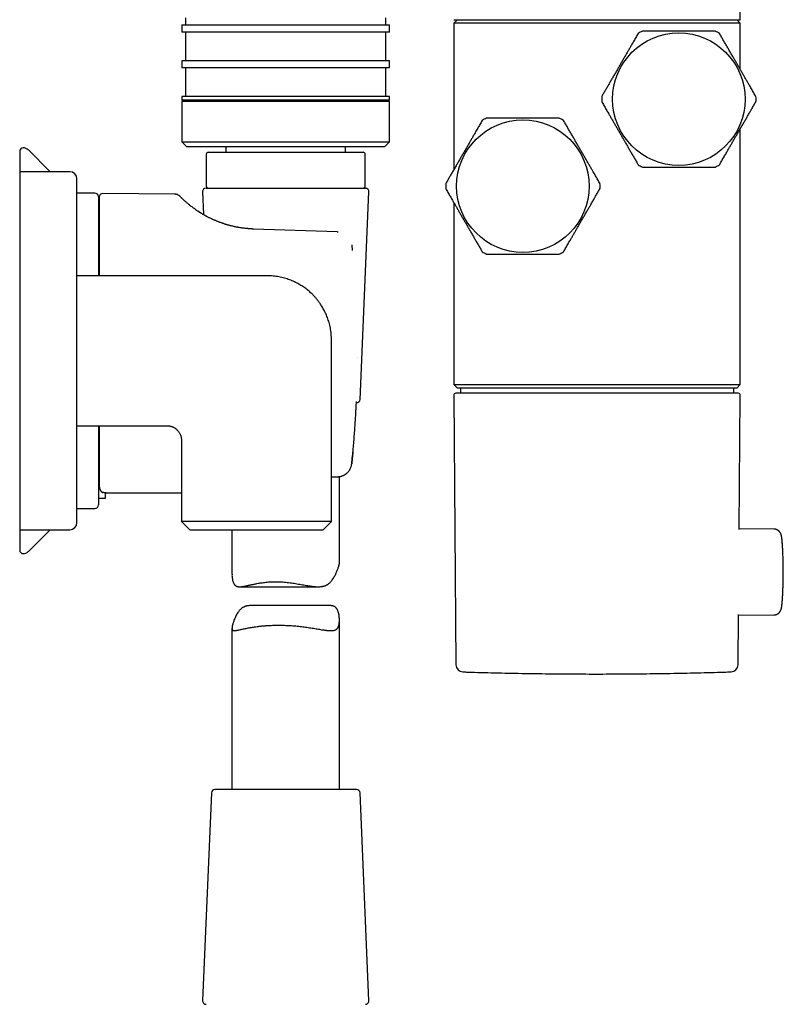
# Model space of a CAD drawing. Header units: millimetres. Extents: x 8 to 968, y 12 to 1099.
# Tile 70 of 73: x 850 to 957, y 742 to 880. Entities that reach past the tile are written whole.
import ezdxf

# ---------------------------------------------------------------- set-up
doc = ezdxf.new("R2010")
doc.units = ezdxf.units.MM

msp = doc.modelspace()

# ---------------------------------------------------------------- linework, layer by layer
at = {"color": 7, "linetype": 'Continuous', "lineweight": 30}
for p, q in [((950.62, 879.9), (950.62, 906.5)), ((873.15, 880.16), (873.15, 879.16)), ((901.15, 879.16), (901.15, 880.16)), ((872.65, 879.16), (872.65, 878.16)), ((872.65, 879.16), (901.65, 879.16)), ((901.65, 878.16), (901.65, 879.16)), ((911.12, 879.9), (910.62, 879.4)), ((910.62, 879.9), (950.62, 879.9)), ((910.62, 879.4), (910.62, 858.94)), ((950.62, 879.4), (910.62, 879.4)), ((950.62, 879.4), (950.12, 879.9)), ((950.62, 872.94), (950.62, 879.4)), ((901.65, 878.16), (872.65, 878.16)), ((873.15, 878.16), (873.15, 874.16)), ((901.15, 874.16), (901.15, 878.16)), ((872.65, 874.16), (872.65, 873.16)), ((901.65, 874.16), (872.65, 874.16)), ((901.65, 873.16), (901.65, 874.16)), ((901.65, 873.16), (872.65, 873.16)), ((873.15, 873.16), (873.15, 869.16)), ((901.15, 869.16), (901.15, 873.16)), ((872.65, 869.16), (872.65, 868.66)), ((901.65, 869.16), (872.65, 869.16)), ((901.65, 868.66), (901.65, 869.16)), ((901.65, 868.66), (872.65, 868.66)), ((872.65, 868.46), (872.65, 862.86)), ((901.65, 868.46), (872.65, 868.46)), ((873.15, 868.66), (873.15, 868.46)), ((901.15, 868.46), (901.15, 868.66)), ((901.65, 862.86), (901.65, 868.46)), ((950.62, 828.94), (950.62, 864.66)), ((872.65, 862.86), (873.35, 862.16)), ((872.65, 862.86), (901.65, 862.86)), ((900.95, 862.16), (901.65, 862.86)), ((854.29, 858.66), (851.22, 861.71)), ((900.95, 862.16), (873.35, 862.16)), ((876.05, 861.08), (876.05, 856.68)), ((876.35, 861.38), (897.95, 861.38)), ((878.8, 862.16), (878.8, 861.38)), ((895.5, 861.38), (895.5, 862.16)), ((898.25, 856.68), (898.25, 861.08)), ((857.01, 858.66), (850.01, 858.66)), ((850.01, 858.66), (850.01, 808.66)), ((860.51, 855.68), (858.01, 855.68)), ((871.69, 855.53), (861.62, 855.62)), ((875.53, 855.86), (875.67, 852.67)), ((876.03, 856.38), (885.05, 856.38)), ((885.05, 856.38), (898.28, 856.38)), ((897.53, 826.86), (898.78, 855.86)), ((861.01, 855.18), (861.01, 844.14)), ((861.11, 854.26), (861.01, 854.26)), ((910.62, 854.37), (910.62, 828.94)), ((894.32, 850.25), (882.66, 850.66)), ((894.32, 850.25), (894.46, 850.25)), ((894.49, 850.25), (894.46, 850.25)), ((894.5, 850.25), (894.49, 850.25)), ((896.42, 848.45), (896.42, 848.46)), ((896.5, 847.66), (896.42, 848.45)), ((884.55, 844.14), (858.02, 844.14)), ((893.55, 809.82), (893.55, 835.14)), ((910.62, 828.94), (911.12, 828.44)), ((910.62, 828.94), (930.62, 828.94)), ((930.62, 828.44), (911.12, 828.44)), ((911.54, 828.44), (911.54, 827.73)), ((930.62, 828.94), (950.62, 828.94)), ((950.12, 828.44), (930.62, 828.44)), ((949.7, 827.73), (949.7, 828.44)), ((950.12, 828.44), (950.62, 828.94)), ((910.61, 827.42), (910.93, 789.8)), ((950.47, 808.69), (950.63, 827.42)), ((858.02, 823.18), (870.59, 823.18)), ((861.01, 823.18), (861.01, 812.14)), ((872.59, 821.18), (872.59, 809.82)), ((893.55, 816.06), (894.26, 816.06)), ((894.26, 816.06), (894.35, 816.06)), ((894.65, 803.99), (894.65, 816.08)), ((861.01, 813.06), (862.01, 813.06)), ((862.01, 813.06), (862.01, 813.81)), ((858.01, 811.64), (860.51, 811.64)), ((850.01, 808.66), (857.01, 808.66)), ((851.22, 805.61), (854.29, 808.66)), ((872.59, 809.82), (873.75, 808.66)), ((883.07, 809.82), (872.59, 809.82)), ((873.75, 808.66), (892.39, 808.66)), ((879.65, 808.66), (879.65, 802.44)), ((893.55, 809.82), (883.07, 809.82)), ((892.39, 808.66), (893.55, 809.82)), ((955.33, 808.75), (950.47, 808.79)), ((880.72, 800.7), (891.69, 800.7)), ((893.38, 798.06), (882.31, 798.06)), ((950.31, 789.8), (950.37, 796.83)), ((950.37, 796.73), (955.33, 796.77)), ((879.65, 794.89), (879.65, 772.38)), ((894.65, 772.38), (894.65, 796.02)), ((911.9, 788.81), (911.93, 788.81)), ((876.78, 771.9), (875.53, 742.9)), ((885.8, 772.38), (877.28, 772.38)), ((897.03, 772.38), (885.8, 772.38)), ((898.78, 742.9), (897.53, 771.9))]:
    msp.add_line(p, q, dxfattribs=at)
at = {"color": 7, "linetype": 'Continuous', "lineweight": 30, "flags": 128}
for points in [[(896.42, 848.43), (896.42, 848.44), (896.42, 848.45)], [(897.19, 832.66), (897.19, 832.67), (897.19, 832.67)], [(897.03, 826.58), (897.04, 826.57), (897.03, 826.57)], [(896.37, 817.86), (896.37, 817.86), (896.37, 817.85)]]:
    msp.add_lwpolyline(points, dxfattribs=at)
at = {"color": 7, "linetype": 'Continuous', "lineweight": 30}
for centre in [(942.04, 868.8), (920.27, 856.65)]:
    msp.add_circle(centre, 9.25, dxfattribs=at)
for centre, radius, start, end in [((942.04, 868.8), 10.78, 118.1555, 121.8445), ((942.04, 868.8), 10.78, 58.1555, 61.8445), ((942.04, 868.8), 10.77, 178.1555, 181.8445), ((942.04, 868.8), 10.78, 358.1555, 1.8445), ((920.27, 856.65), 10.78, 118.1555, 121.8445), ((920.27, 856.65), 10.78, 58.1555, 61.8445), ((850.51, 861.5), 0.5, 90, 180), ((850.51, 861), 1, 45.1969, 90), ((876.35, 861.08), 0.3, 90, 180), ((897.95, 861.08), 0.3, 0, 90), ((942.04, 868.8), 10.78, 238.1555, 241.8445), ((942.04, 868.8), 10.78, 298.1555, 301.8445), ((857.01, 857.66), 1, 0, 90), ((920.27, 856.65), 10.78, 178.1555, 181.8445), ((920.27, 856.65), 10.77, 358.1555, 1.8445), ((860.51, 855.18), 0.5, 0, 90), ((861.61, 855.12), 0.5, 89.5, 180), ((876.03, 855.88), 0.5, 90, 182.4813), ((876.35, 856.68), 0.3, 180, 270), ((897.95, 856.68), 0.3, 270, 0), ((898.28, 855.88), 0.5, 357.5187, 90), ((920.27, 856.65), 10.78, 238.1555, 241.8445), ((920.27, 856.65), 10.78, 298.1555, 301.8445), ((897.03, 826.88), 0.5, 270, 357.5187), ((910.91, 827.43), 0.3, 90, 180.4855), ((950.33, 827.43), 0.3, 359.5145, 90), ((860.51, 812.14), 0.5, 270, 0), ((857.01, 809.66), 1, 270, 0), ((928.36, 804.77), 28.2, 2.9439, 3.958), ((850.51, 805.82), 0.5, 180, 270), ((850.51, 806.32), 1, 270, 314.8031), ((927.05, 800.83), 29.52, 356.0904, 357.1381), ((911.93, 789.8), 1, 180.5, 268.2124), ((949.31, 789.8), 1, 271.7876, 359.5), ((877.28, 771.88), 0.5, 90, 177.5187), ((897.03, 771.88), 0.5, 2.4813, 90), ((876.03, 742.88), 0.5, 177.5187, 270), ((898.28, 742.88), 0.5, 270, 2.4813)]:
    msp.add_arc(centre, radius, start, end, dxfattribs=at)
msp.add_ellipse((741.09, 833.66), major_axis=(1318.49, 0), ratio=0.015117, start_param=4.804297, end_param=4.812019, dxfattribs=at)
for points, knots in [([(936.36, 877.95), (936.25, 877.78), (936.05, 877.42), (935.73, 876.87), (935.44, 876.37), (935.18, 875.92), (934.94, 875.5), (934.7, 875.09), (934.46, 874.67), (934.21, 874.24), (933.96, 873.81), (933.71, 873.38), (933.45, 872.93), (933.19, 872.46), (932.91, 871.99), (932.64, 871.51), (932.36, 871.04), (932.09, 870.56), (931.82, 870.09), (931.54, 869.62), (931.36, 869.3), (931.27, 869.15)], [0, 0, 0, 0, 0.062315, 0.12464, 0.18695, 0.233917, 0.280882, 0.327454, 0.374026, 0.422577, 0.471149, 0.519721, 0.568271, 0.621861, 0.675477, 0.729097, 0.782692, 0.837007, 0.89134, 0.945678, 1, 1, 1, 1]), ([(947.13, 878.3), (946.98, 878.3), (946.69, 878.3), (946.25, 878.3), (945.81, 878.3), (945.36, 878.3), (944.91, 878.3), (944.46, 878.3), (944.01, 878.3), (943.59, 878.3), (943.21, 878.3), (942.83, 878.3), (942.41, 878.3), (941.94, 878.3), (941.48, 878.3), (941.01, 878.3), (940.54, 878.3), (940.08, 878.3), (939.61, 878.3), (939.14, 878.3), (938.59, 878.3), (938.03, 878.3), (937.46, 878.3), (937.13, 878.3), (936.96, 878.3)], [0, 0, 0, 0, 0.043895, 0.087827, 0.13176, 0.175843, 0.219926, 0.26418, 0.308434, 0.352754, 0.386276, 0.419797, 0.464682, 0.509575, 0.55446, 0.599959, 0.645466, 0.690966, 0.737055, 0.783152, 0.829243, 0.898612, 0.949306, 1, 1, 1, 1]), ([(952.81, 869.15), (952.71, 869.33), (952.5, 869.69), (952.19, 870.23), (951.9, 870.73), (951.63, 871.19), (951.4, 871.6), (951.16, 872.01), (950.91, 872.43), (950.67, 872.86), (950.42, 873.29), (950.17, 873.73), (949.91, 874.18), (949.64, 874.64), (949.37, 875.11), (949.09, 875.59), (948.82, 876.06), (948.54, 876.54), (948.27, 877.01), (948, 877.49), (947.82, 877.8), (947.73, 877.95)], [0, 0, 0, 0, 0.0623152, 0.1246401, 0.1869502, 0.2339166, 0.2808825, 0.3274545, 0.3740261, 0.4225768, 0.4711494, 0.5197215, 0.5682714, 0.6218608, 0.6754769, 0.7290968, 0.7826915, 0.837007, 0.8913402, 0.9456781, 1, 1, 1, 1]), ([(931.27, 868.45), (931.38, 868.28), (931.58, 867.92), (931.9, 867.37), (932.18, 866.87), (932.45, 866.42), (932.69, 866), (932.93, 865.59), (933.17, 865.17), (933.42, 864.74), (933.67, 864.31), (933.92, 863.88), (934.17, 863.43), (934.44, 862.96), (934.72, 862.49), (934.99, 862.01), (935.27, 861.54), (935.54, 861.06), (935.81, 860.59), (936.09, 860.12), (936.27, 859.8), (936.36, 859.65)], [0, 0, 0, 0, 0.062315, 0.12464, 0.18695, 0.233917, 0.280882, 0.327454, 0.374026, 0.422577, 0.471149, 0.519721, 0.568271, 0.621861, 0.675477, 0.729097, 0.782692, 0.837007, 0.89134, 0.945678, 1, 1, 1, 1]), ([(947.73, 859.65), (947.83, 859.83), (948.04, 860.19), (948.35, 860.73), (948.64, 861.23), (948.9, 861.69), (949.14, 862.1), (949.38, 862.51), (949.62, 862.93), (949.87, 863.36), (950.12, 863.79), (950.37, 864.23), (950.63, 864.68), (950.9, 865.14), (951.17, 865.61), (951.45, 866.09), (951.72, 866.56), (951.99, 867.04), (952.27, 867.51), (952.54, 867.99), (952.72, 868.3), (952.81, 868.45)], [0, 0, 0, 0, 0.062315, 0.12464, 0.18695, 0.233917, 0.280882, 0.327454, 0.374026, 0.422577, 0.471149, 0.519721, 0.568271, 0.621861, 0.675477, 0.729097, 0.782692, 0.837007, 0.89134, 0.945678, 1, 1, 1, 1]), ([(914.58, 865.81), (914.48, 865.63), (914.27, 865.27), (913.96, 864.73), (913.67, 864.23), (913.41, 863.77), (913.17, 863.35), (912.93, 862.94), (912.69, 862.52), (912.44, 862.09), (912.19, 861.66), (911.94, 861.23), (911.68, 860.78), (911.42, 860.32), (911.14, 859.84), (910.87, 859.37), (910.59, 858.89), (910.32, 858.42), (910.04, 857.94), (909.77, 857.47), (909.59, 857.16), (909.5, 857)], [0, 0, 0, 0, 0.062315, 0.12464, 0.18695, 0.233917, 0.280882, 0.327454, 0.374026, 0.422577, 0.471149, 0.519721, 0.568271, 0.621861, 0.675477, 0.729097, 0.782692, 0.837007, 0.89134, 0.945678, 1, 1, 1, 1]), ([(925.35, 866.15), (925.21, 866.15), (924.92, 866.15), (924.48, 866.15), (924.03, 866.15), (923.59, 866.15), (923.14, 866.15), (922.69, 866.15), (922.24, 866.15), (921.82, 866.15), (921.44, 866.15), (921.06, 866.15), (920.63, 866.15), (920.17, 866.15), (919.71, 866.15), (919.24, 866.15), (918.77, 866.15), (918.3, 866.15), (917.84, 866.15), (917.37, 866.15), (916.82, 866.15), (916.26, 866.15), (915.69, 866.15), (915.35, 866.15), (915.19, 866.15)], [0, 0, 0, 0, 0.043895, 0.087827, 0.13176, 0.175843, 0.219926, 0.26418, 0.308434, 0.352754, 0.386276, 0.419797, 0.464682, 0.509575, 0.55446, 0.599959, 0.645466, 0.690966, 0.737055, 0.783152, 0.829243, 0.898612, 0.949306, 1, 1, 1, 1]), ([(931.04, 857), (930.94, 857.18), (930.73, 857.54), (930.42, 858.08), (930.13, 858.58), (929.86, 859.04), (929.62, 859.45), (929.38, 859.87), (929.14, 860.29), (928.9, 860.71), (928.65, 861.15), (928.4, 861.58), (928.14, 862.03), (927.87, 862.49), (927.59, 862.97), (927.32, 863.44), (927.05, 863.92), (926.77, 864.39), (926.5, 864.87), (926.23, 865.34), (926.05, 865.65), (925.95, 865.81)], [0, 0, 0, 0, 0.0623152, 0.1246401, 0.1869502, 0.2339166, 0.2808825, 0.3274545, 0.3740261, 0.4225768, 0.4711494, 0.5197215, 0.5682714, 0.6218608, 0.6754769, 0.7290968, 0.7826915, 0.837007, 0.8913402, 0.9456781, 1, 1, 1, 1]), ([(850.01, 861.5), (850.01, 861.5), (850.01, 861.5), (850.01, 861.46), (850.01, 861.42), (850.01, 861.38), (850.01, 861.35), (850.01, 861.32), (850.01, 861.28), (850.01, 861.24), (850.01, 861.17), (850.01, 861.08), (850.01, 860.95), (850.01, 860.82), (850.01, 860.7), (850.01, 860.61), (850.01, 860.55), (850.01, 860.52), (850.01, 860.49), (850.01, 860.46), (850.01, 860.42), (850.01, 860.33), (850.01, 860.18), (850.01, 859.94), (850.01, 859.69), (850.01, 859.45), (850.01, 859.23), (850.01, 859.04), (850.01, 858.85), (850.01, 858.73), (850.01, 858.67)], [0, 0, 0, 0, 0.061161, 0.12226, 0.183345, 0.207349, 0.231362, 0.255385, 0.279423, 0.304931, 0.332128, 0.386473, 0.440779, 0.49508, 0.530933, 0.566808, 0.576209, 0.585612, 0.595017, 0.604425, 0.613837, 0.623251, 0.681792, 0.740247, 0.798657, 0.857064, 0.893794, 0.93055, 0.967342, 1, 1, 1, 1]), ([(936.96, 859.3), (937.13, 859.3), (937.46, 859.3), (938.03, 859.3), (938.57, 859.3), (939.1, 859.3), (939.56, 859.3), (940.02, 859.3), (940.49, 859.3), (940.95, 859.3), (941.42, 859.3), (941.89, 859.3), (942.37, 859.3), (942.8, 859.3), (943.2, 859.3), (943.59, 859.3), (944.01, 859.3), (944.46, 859.3), (944.9, 859.3), (945.35, 859.3), (945.8, 859.3), (946.24, 859.3), (946.68, 859.3), (946.98, 859.3), (947.13, 859.3)], [0, 0, 0, 0, 0.050694, 0.101388, 0.168578, 0.213503, 0.258433, 0.303357, 0.34881, 0.394271, 0.439724, 0.485766, 0.531817, 0.577859, 0.612552, 0.647246, 0.691093, 0.735009, 0.778925, 0.823029, 0.867133, 0.911408, 0.955683, 1, 1, 1, 1]), ([(858.01, 833.66), (858.01, 833.89), (858.01, 834.35), (858.01, 835.04), (858.01, 835.72), (858.01, 836.32), (858.01, 836.84), (858.01, 837.27), (858.01, 837.69), (858.01, 838.13), (858.01, 838.68), (858.01, 839.32), (858.01, 840.06), (858.01, 840.65), (858.01, 841.08), (858.01, 841.36), (858.01, 841.65), (858.01, 841.93), (858.01, 842.21), (858.01, 842.59), (858.01, 843.06), (858.01, 843.61), (858.01, 844.16), (858.01, 844.7), (858.01, 845.23), (858.01, 845.76), (858.01, 846.28), (858.01, 846.82), (858.01, 847.38), (858.01, 847.96), (858.01, 848.52), (858.01, 849.07), (858.01, 849.6), (858.01, 850.12), (858.01, 850.61), (858.01, 851.06), (858.01, 851.49), (858.01, 851.89), (858.01, 852.29), (858.01, 852.67), (858.01, 853.04), (858.01, 853.4), (858.01, 853.76), (858.01, 854.11), (858.01, 854.46), (858.01, 854.79), (858.01, 855.06), (858.01, 855.26), (858.01, 855.41), (858.01, 855.56), (858.01, 855.7), (858.01, 855.84), (858.01, 856.02), (858.01, 856.24), (858.01, 856.47), (858.01, 856.69), (858.01, 856.86), (858.01, 856.99), (858.01, 857.1), (858.01, 857.19), (858.01, 857.28), (858.01, 857.37), (858.01, 857.47), (858.01, 857.55), (858.01, 857.61), (858.01, 857.65), (858.01, 857.66), (858.01, 857.66)], [0, 0, 0, 0, 0.018293, 0.036554, 0.054798, 0.07304, 0.084512, 0.095992, 0.107486, 0.119145, 0.131337, 0.151623, 0.171882, 0.192137, 0.200097, 0.208061, 0.216031, 0.224006, 0.231989, 0.23998, 0.256093, 0.272176, 0.28824, 0.304294, 0.320348, 0.336414, 0.352502, 0.368621, 0.387427, 0.406193, 0.424936, 0.443671, 0.462417, 0.481187, 0.5, 0.516458, 0.532884, 0.549289, 0.565683, 0.582079, 0.598486, 0.614917, 0.631381, 0.649425, 0.667433, 0.68542, 0.703399, 0.712819, 0.722243, 0.731673, 0.741112, 0.750561, 0.760022, 0.779416, 0.798773, 0.81811, 0.837444, 0.849605, 0.861776, 0.873962, 0.886015, 0.897513, 0.918014, 0.938492, 0.958968, 0.979463, 1, 1, 1, 1]), ([(871.69, 855.53), (871.69, 855.53), (871.69, 855.53), (871.7, 855.52), (871.7, 855.52)], [0, 0, 0, 0, 0.905576, 1, 1, 1, 1]), ([(871.7, 855.52), (871.7, 855.53), (871.69, 855.53), (871.69, 855.53), (871.69, 855.53)], [0, 0, 0, 0, 0.08655, 1, 1, 1, 1]), ([(872.4, 855.23), (872.37, 855.25), (872.33, 855.3), (872.25, 855.36), (872.16, 855.41), (872.07, 855.45), (871.98, 855.49), (871.88, 855.51), (871.79, 855.53), (871.72, 855.53), (871.69, 855.53)], [0, 0, 0, 0, 0.122846, 0.247521, 0.373448, 0.500008, 0.626568, 0.752491, 0.877162, 1, 1, 1, 1]), ([(871.93, 855.5), (871.89, 855.51), (871.81, 855.53), (871.73, 855.53), (871.7, 855.52)], [0, 0, 0, 0, 0.5098859, 1, 1, 1, 1]), ([(909.5, 856.31), (909.6, 856.13), (909.81, 855.77), (910.12, 855.23), (910.41, 854.73), (910.68, 854.27), (910.92, 853.85), (911.16, 853.44), (911.4, 853.02), (911.64, 852.59), (911.89, 852.16), (912.14, 851.73), (912.4, 851.28), (912.67, 850.82), (912.95, 850.34), (913.22, 849.87), (913.49, 849.39), (913.77, 848.92), (914.04, 848.44), (914.31, 847.97), (914.49, 847.66), (914.58, 847.5)], [0, 0, 0, 0, 0.062315, 0.12464, 0.18695, 0.233917, 0.280882, 0.327454, 0.374026, 0.422577, 0.471149, 0.519721, 0.568271, 0.621861, 0.675477, 0.729097, 0.782692, 0.837007, 0.89134, 0.945678, 1, 1, 1, 1]), ([(925.95, 847.5), (926.06, 847.68), (926.27, 848.04), (926.58, 848.58), (926.87, 849.08), (927.13, 849.54), (927.37, 849.95), (927.61, 850.37), (927.85, 850.79), (928.1, 851.21), (928.35, 851.65), (928.6, 852.08), (928.86, 852.53), (929.12, 852.99), (929.4, 853.47), (929.67, 853.94), (929.95, 854.42), (930.22, 854.89), (930.5, 855.37), (930.77, 855.84), (930.95, 856.15), (931.04, 856.31)], [0, 0, 0, 0, 0.062315, 0.12464, 0.18695, 0.233917, 0.280882, 0.327454, 0.374026, 0.422577, 0.471149, 0.519721, 0.568271, 0.621861, 0.675477, 0.729097, 0.782692, 0.837007, 0.89134, 0.945678, 1, 1, 1, 1]), ([(861.11, 855.12), (861.11, 855.12), (861.11, 855.12), (861.11, 855.1), (861.11, 855.06), (861.11, 855.02), (861.11, 854.96), (861.11, 854.88), (861.11, 854.79), (861.11, 854.69), (861.11, 854.59), (861.11, 854.47), (861.11, 854.33), (861.11, 854.19), (861.11, 854.02), (861.11, 853.81), (861.11, 853.57), (861.11, 853.31), (861.11, 853.03), (861.11, 852.73), (861.11, 852.41), (861.11, 852.08), (861.11, 851.74), (861.11, 851.39), (861.11, 851.02), (861.11, 850.62), (861.11, 850.2), (861.11, 849.76), (861.11, 849.3), (861.11, 848.82), (861.11, 848.33), (861.11, 847.87), (861.11, 847.43), (861.11, 847.02), (861.11, 846.6), (861.11, 846.17), (861.11, 845.74), (861.11, 845.29), (861.11, 844.82), (861.11, 844.44), (861.11, 844.2), (861.11, 844.14)], [0, 0, 0, 0, 0.023684, 0.047339, 0.07098, 0.094621, 0.118277, 0.141964, 0.166405, 0.189002, 0.211582, 0.234155, 0.256736, 0.279337, 0.301971, 0.331586, 0.361155, 0.390707, 0.420271, 0.449878, 0.47979, 0.508088, 0.53636, 0.56463, 0.592924, 0.621269, 0.651315, 0.681314, 0.711295, 0.741289, 0.771326, 0.801115, 0.824361, 0.847587, 0.870807, 0.894034, 0.917283, 0.940568, 0.965246, 0.98989, 1, 1, 1, 1]), ([(882.66, 850.66), (882.53, 850.67), (882.25, 850.68), (881.85, 850.71), (881.44, 850.75), (881.04, 850.8), (880.65, 850.87), (880.23, 850.94), (879.79, 851.04), (879.34, 851.15), (878.9, 851.27), (878.47, 851.41), (878.05, 851.55), (877.65, 851.71), (877.26, 851.87), (876.89, 852.03), (876.53, 852.2), (876.19, 852.38), (875.87, 852.56), (875.56, 852.74), (875.26, 852.91), (874.98, 853.09), (874.72, 853.26), (874.49, 853.43), (874.27, 853.59), (874.07, 853.74), (873.88, 853.89), (873.7, 854.03), (873.54, 854.16), (873.4, 854.29), (873.26, 854.4), (873.14, 854.51), (873.03, 854.61), (872.92, 854.71), (872.81, 854.82), (872.71, 854.91), (872.63, 855), (872.55, 855.07), (872.5, 855.13), (872.45, 855.17), (872.42, 855.21), (872.4, 855.23), (872.4, 855.23), (872.4, 855.23)], [0, 0, 0, 0, 0.0210812, 0.0420817, 0.0630277, 0.0839458, 0.1048625, 0.1258045, 0.1510055, 0.1760788, 0.2010716, 0.2260318, 0.2510075, 0.2758608, 0.3006724, 0.3254897, 0.35036, 0.3753305, 0.40021, 0.4251256, 0.4501221, 0.4752437, 0.5005343, 0.5238042, 0.5471083, 0.5704769, 0.59394, 0.6175273, 0.6407329, 0.6624207, 0.6841992, 0.7060895, 0.7281125, 0.7502885, 0.7779463, 0.8057108, 0.8336192, 0.8617079, 0.889772, 0.9172082, 0.9447039, 0.9722908, 1, 1, 1, 1]), ([(882.66, 850.66), (882.53, 850.66), (882.27, 850.67), (881.89, 850.7), (881.52, 850.74), (881.17, 850.78), (880.82, 850.83), (880.47, 850.89), (880.12, 850.96), (879.76, 851.04), (879.41, 851.13), (879.08, 851.22), (878.76, 851.31), (878.46, 851.41), (878.18, 851.51), (877.91, 851.61), (877.64, 851.71), (877.36, 851.83), (877.08, 851.95), (876.82, 852.07), (876.59, 852.18), (876.39, 852.28), (876.2, 852.38), (876.02, 852.47), (875.87, 852.56), (875.73, 852.63), (875.6, 852.71), (875.48, 852.78), (875.36, 852.85), (875.24, 852.93), (875.14, 852.99), (875.06, 853.04), (875.01, 853.07), (874.99, 853.09)], [0, 0, 0, 0, 0.042202, 0.083366, 0.123443, 0.16241, 0.200349, 0.237329, 0.279752, 0.320994, 0.361115, 0.400163, 0.43877, 0.475865, 0.511473, 0.545658, 0.578476, 0.619458, 0.658237, 0.694856, 0.727821, 0.758857, 0.787968, 0.815154, 0.840393, 0.863557, 0.8847, 0.904564, 0.928022, 0.949814, 0.969956, 0.988462, 1, 1, 1, 1]), ([(915.19, 847.15), (915.35, 847.15), (915.69, 847.15), (916.25, 847.15), (916.8, 847.15), (917.33, 847.15), (917.79, 847.15), (918.25, 847.15), (918.71, 847.15), (919.18, 847.15), (919.65, 847.15), (920.12, 847.15), (920.6, 847.15), (921.03, 847.15), (921.43, 847.15), (921.82, 847.15), (922.24, 847.15), (922.68, 847.15), (923.13, 847.15), (923.58, 847.15), (924.02, 847.15), (924.47, 847.15), (924.91, 847.15), (925.21, 847.15), (925.35, 847.15)], [0, 0, 0, 0, 0.050694, 0.101388, 0.168578, 0.213503, 0.258433, 0.303357, 0.34881, 0.394271, 0.439724, 0.485766, 0.531817, 0.577859, 0.612552, 0.647246, 0.691093, 0.735009, 0.778925, 0.823029, 0.867133, 0.911408, 0.955683, 1, 1, 1, 1]), ([(893.55, 835.14), (893.55, 835.28), (893.54, 835.57), (893.51, 836), (893.46, 836.42), (893.39, 836.83), (893.31, 837.22), (893.21, 837.59), (893.1, 837.95), (892.98, 838.29), (892.85, 838.61), (892.71, 838.93), (892.57, 839.23), (892.41, 839.52), (892.25, 839.79), (892.1, 840.04), (891.95, 840.26), (891.81, 840.45), (891.68, 840.63), (891.54, 840.81), (891.4, 840.98), (891.25, 841.15), (891.09, 841.32), (890.92, 841.5), (890.73, 841.68), (890.52, 841.87), (890.3, 842.06), (890.07, 842.25), (889.82, 842.43), (889.56, 842.62), (889.28, 842.8), (888.98, 842.97), (888.68, 843.14), (888.37, 843.29), (888.04, 843.44), (887.69, 843.57), (887.34, 843.7), (886.97, 843.81), (886.59, 843.91), (886.19, 843.99), (885.79, 844.05), (885.38, 844.1), (884.97, 844.13), (884.69, 844.14), (884.55, 844.14)], [0, 0, 0, 0, 0.031007, 0.061454, 0.09126, 0.120347, 0.148643, 0.176079, 0.202594, 0.228131, 0.252638, 0.27607, 0.300986, 0.324455, 0.346435, 0.366892, 0.385797, 0.402833, 0.418335, 0.433343, 0.449897, 0.465196, 0.481644, 0.499237, 0.51797, 0.537833, 0.558814, 0.579606, 0.601362, 0.624062, 0.647683, 0.672196, 0.696203, 0.720952, 0.746407, 0.772532, 0.799285, 0.826621, 0.854492, 0.882847, 0.911633, 0.940792, 0.970268, 1, 1, 1, 1]), ([(858.01, 809.66), (858.01, 809.66), (858.01, 809.67), (858.01, 809.7), (858.01, 809.74), (858.01, 809.81), (858.01, 809.87), (858.01, 809.93), (858.01, 810), (858.01, 810.08), (858.01, 810.19), (858.01, 810.33), (858.01, 810.52), (858.01, 810.7), (858.01, 810.83), (858.01, 810.93), (858.01, 811.03), (858.01, 811.13), (858.01, 811.23), (858.01, 811.38), (858.01, 811.57), (858.01, 811.82), (858.01, 812.08), (858.01, 812.35), (858.01, 812.63), (858.01, 812.93), (858.01, 813.24), (858.01, 813.59), (858.01, 813.97), (858.01, 814.38), (858.01, 814.81), (858.01, 815.25), (858.01, 815.71), (858.01, 816.19), (858.01, 816.67), (858.01, 817.13), (858.01, 817.59), (858.01, 818.05), (858.01, 818.53), (858.01, 819.01), (858.01, 819.51), (858.01, 820.01), (858.01, 820.54), (858.01, 821.1), (858.01, 821.68), (858.01, 822.28), (858.01, 822.78), (858.01, 823.2), (858.01, 823.52), (858.01, 823.84), (858.01, 824.17), (858.01, 824.49), (858.01, 824.94), (858.01, 825.51), (858.01, 826.2), (858.01, 826.89), (858.01, 827.51), (858.01, 828.04), (858.01, 828.49), (858.01, 828.94), (858.01, 829.38), (858.01, 829.92), (858.01, 830.58), (858.01, 831.34), (858.01, 832.11), (858.01, 832.89), (858.01, 833.4), (858.01, 833.66)], [0, 0, 0, 0, 0.0182914, 0.0365512, 0.0547944, 0.0730362, 0.0845087, 0.0959904, 0.1074849, 0.1191452, 0.1313375, 0.1516226, 0.1718821, 0.1921366, 0.2000972, 0.2080614, 0.2160306, 0.2240059, 0.2319887, 0.2399801, 0.2560932, 0.2721763, 0.2882396, 0.3042936, 0.3203484, 0.3364144, 0.3525018, 0.368621, 0.3874269, 0.406193, 0.4249358, 0.4436715, 0.4624166, 0.4811874, 0.5000002, 0.516458, 0.5328838, 0.5492886, 0.5656833, 0.5820788, 0.5984863, 0.6149166, 0.6313806, 0.6494249, 0.6674331, 0.6854197, 0.7033991, 0.7128191, 0.7222432, 0.7316735, 0.741112, 0.7505608, 0.7600219, 0.7794164, 0.798773, 0.8181095, 0.8374441, 0.8496045, 0.8617757, 0.8739622, 0.8860149, 0.8975148, 0.9180169, 0.9384951, 0.9589708, 0.9794654, 1, 1, 1, 1]), ([(896.37, 817.86), (896.41, 818.22), (896.48, 818.92), (896.58, 819.96), (896.67, 820.98), (896.75, 821.98), (896.82, 822.95), (896.88, 823.89), (896.94, 824.81), (896.99, 825.7), (897.02, 826.29), (897.03, 826.58)], [0, 0, 0, 0, 0.122589, 0.242507, 0.359752, 0.474327, 0.58623, 0.693535, 0.798265, 0.90042, 1, 1, 1, 1]), ([(950.33, 827.73), (950.33, 827.73), (950.34, 827.73), (950.33, 827.73), (950.3, 827.73), (950.27, 827.73), (950.23, 827.73), (950.18, 827.73), (950.12, 827.73), (950.05, 827.73), (949.97, 827.73), (949.89, 827.73), (949.79, 827.73), (949.69, 827.73), (949.58, 827.73), (949.46, 827.73), (949.31, 827.73), (949.14, 827.73), (948.94, 827.73), (948.72, 827.73), (948.49, 827.73), (948.24, 827.73), (947.98, 827.73), (947.68, 827.73), (947.35, 827.73), (946.99, 827.73), (946.6, 827.73), (946.19, 827.73), (945.77, 827.73), (945.34, 827.73), (944.93, 827.73), (944.52, 827.73), (944.1, 827.73), (943.67, 827.73), (943.23, 827.73), (942.78, 827.73), (942.32, 827.73), (941.86, 827.73), (941.4, 827.73), (940.93, 827.73), (940.51, 827.73), (940.15, 827.73), (939.84, 827.73), (939.53, 827.73), (939.21, 827.73), (938.82, 827.73), (938.35, 827.73), (937.79, 827.73), (937.23, 827.73), (936.7, 827.73), (936.21, 827.73), (935.76, 827.73), (935.31, 827.73), (934.8, 827.73), (934.24, 827.73), (933.62, 827.73), (932.99, 827.73), (932.36, 827.73), (931.75, 827.73), (931.16, 827.73), (930.59, 827.73), (930.03, 827.73), (929.5, 827.73), (929.02, 827.73), (928.58, 827.73), (928.13, 827.73), (927.69, 827.73), (927.25, 827.73), (926.84, 827.73), (926.43, 827.73), (926.02, 827.73), (925.61, 827.73), (925.21, 827.73), (924.8, 827.73), (924.35, 827.73), (923.86, 827.73), (923.33, 827.73), (922.81, 827.73), (922.29, 827.73), (921.78, 827.73), (921.27, 827.73), (920.74, 827.73), (920.19, 827.73), (919.62, 827.73), (919.07, 827.73), (918.52, 827.73), (917.99, 827.73), (917.51, 827.73), (917.05, 827.73), (916.64, 827.73), (916.23, 827.73), (915.84, 827.73), (915.47, 827.73), (915.1, 827.73), (914.75, 827.73), (914.42, 827.73), (914.11, 827.73), (913.81, 827.73), (913.56, 827.73), (913.36, 827.73), (913.19, 827.73), (913.03, 827.73), (912.87, 827.73), (912.69, 827.73), (912.48, 827.73), (912.25, 827.73), (912.04, 827.73), (911.86, 827.73), (911.71, 827.73), (911.59, 827.73), (911.47, 827.73), (911.35, 827.73), (911.24, 827.73), (911.13, 827.73), (911.05, 827.73), (910.98, 827.73), (910.94, 827.73), (910.91, 827.73), (910.91, 827.73), (910.91, 827.73)], [0, 0, 0, 0, 0.0004209, 0.0095428, 0.0186636, 0.0258343, 0.0330127, 0.0402024, 0.0478126, 0.0546064, 0.0613929, 0.0681754, 0.0749569, 0.0817405, 0.0885293, 0.0953263, 0.1021348, 0.1113405, 0.1205278, 0.1297041, 0.1388774, 0.1480551, 0.1572451, 0.166455, 0.1774224, 0.1883648, 0.1992952, 0.2102265, 0.2211718, 0.2321441, 0.2415467, 0.2509295, 0.2603008, 0.2696687, 0.2790414, 0.2884271, 0.297834, 0.3068558, 0.3158597, 0.3248529, 0.3338426, 0.3394949, 0.3451505, 0.3508111, 0.3564786, 0.3621548, 0.3718517, 0.3815298, 0.391198, 0.4008653, 0.4084665, 0.416077, 0.4237012, 0.4309002, 0.4411503, 0.451389, 0.4616271, 0.4718753, 0.4821441, 0.4912894, 0.5004191, 0.5095407, 0.5186616, 0.5258327, 0.5330118, 0.5402024, 0.5478126, 0.5546064, 0.5613929, 0.5681754, 0.5749569, 0.5817405, 0.5885293, 0.5953264, 0.6021348, 0.6113406, 0.6205278, 0.6297042, 0.6388774, 0.6480552, 0.6572451, 0.666455, 0.6774224, 0.6883648, 0.6992952, 0.7102265, 0.7211718, 0.7321441, 0.7415467, 0.7509295, 0.7603008, 0.7696687, 0.7790414, 0.7884271, 0.797834, 0.8068558, 0.8158597, 0.8248529, 0.8338426, 0.8394949, 0.8451505, 0.8508111, 0.8564786, 0.8621548, 0.8718517, 0.8815298, 0.891198, 0.9008653, 0.9084665, 0.916077, 0.9237012, 0.9309002, 0.9411503, 0.951389, 0.9616271, 0.9718753, 0.9821441, 0.9912894, 1, 1, 1, 1]), ([(861.11, 823.18), (861.11, 823.04), (861.11, 822.69), (861.11, 822.16), (861.11, 821.63), (861.11, 821.16), (861.11, 820.73), (861.11, 820.31), (861.11, 819.9), (861.11, 819.5), (861.11, 819.1), (861.11, 818.7), (861.11, 818.3), (861.11, 817.92), (861.11, 817.54), (861.11, 817.18), (861.11, 816.82), (861.11, 816.45), (861.11, 816.05), (861.11, 815.64), (861.11, 815.25), (861.11, 815), (861.11, 814.88)], [0, 0, 0, 0, 0.0423263, 0.0997155, 0.1566292, 0.2010434, 0.2454182, 0.2897808, 0.3341582, 0.3785776, 0.4230659, 0.4702147, 0.5172994, 0.5643524, 0.6114059, 0.6584921, 0.7056434, 0.7513943, 0.8135459, 0.8756479, 0.9377745, 1, 1, 1, 1]), ([(870.59, 823.18), (870.65, 823.18), (870.75, 823.18), (870.91, 823.16), (871.05, 823.13), (871.19, 823.09), (871.32, 823.05), (871.44, 823), (871.55, 822.94), (871.66, 822.88), (871.74, 822.82), (871.82, 822.76), (871.9, 822.7), (871.98, 822.63), (872.06, 822.54), (872.15, 822.43), (872.25, 822.31), (872.33, 822.17), (872.41, 822.03), (872.47, 821.88), (872.52, 821.72), (872.56, 821.55), (872.59, 821.37), (872.59, 821.24), (872.59, 821.18)], [0, 0, 0, 0, 0.051372, 0.101039, 0.148644, 0.193865, 0.236422, 0.276077, 0.31956, 0.358325, 0.392183, 0.421006, 0.449918, 0.484111, 0.523556, 0.56817, 0.617804, 0.672216, 0.720972, 0.77255, 0.826636, 0.882858, 0.940798, 1, 1, 1, 1]), ([(896.54, 819.56), (896.52, 819.34), (896.47, 818.78), (896.41, 818.21), (896.37, 817.86)], [0, 0, 0, 0, 0.383482, 1, 1, 1, 1]), ([(894.35, 816.06), (894.35, 816.06), (894.36, 816.06), (894.38, 816.06), (894.42, 816.06), (894.47, 816.06), (894.54, 816.07), (894.62, 816.08), (894.7, 816.09), (894.78, 816.1), (894.83, 816.12), (894.88, 816.13), (894.92, 816.14), (894.96, 816.15), (895.01, 816.17), (895.09, 816.2), (895.2, 816.24), (895.34, 816.31), (895.43, 816.37), (895.49, 816.41), (895.53, 816.43), (895.56, 816.46), (895.6, 816.48), (895.63, 816.51), (895.66, 816.53), (895.72, 816.58), (895.81, 816.67), (895.92, 816.79), (896.01, 816.91), (896.09, 817.03), (896.17, 817.17), (896.24, 817.33), (896.3, 817.51), (896.35, 817.68), (896.36, 817.8), (896.37, 817.86)], [0, 0, 0, 0, 0.0023813, 0.0091644, 0.019801, 0.0399772, 0.0670038, 0.0916517, 0.1201194, 0.1524068, 0.1661375, 0.1804579, 0.195368, 0.2108679, 0.2269576, 0.2436372, 0.2983628, 0.3493344, 0.396552, 0.4116091, 0.4262405, 0.4404461, 0.4542259, 0.4675801, 0.4805087, 0.4930118, 0.5495391, 0.6039457, 0.6562409, 0.7064354, 0.7545413, 0.8173116, 0.8791191, 0.9400019, 1, 1, 1, 1]), ([(861.11, 814.88), (861.11, 814.83), (861.12, 814.74), (861.13, 814.6), (861.16, 814.49), (861.18, 814.39), (861.21, 814.32), (861.23, 814.27), (861.25, 814.23), (861.26, 814.2), (861.28, 814.17), (861.29, 814.14), (861.32, 814.11), (861.35, 814.06), (861.4, 814.01), (861.45, 813.96), (861.5, 813.92), (861.56, 813.89), (861.6, 813.88), (861.62, 813.87)], [0, 0, 0, 0, 0.125505, 0.238213, 0.338146, 0.425339, 0.499839, 0.530758, 0.560861, 0.590155, 0.618649, 0.646351, 0.67327, 0.733674, 0.789938, 0.84909, 0.903494, 0.953605, 1, 1, 1, 1]), ([(862.1, 813.81), (862.07, 813.81), (862.02, 813.81), (861.94, 813.82), (861.87, 813.82), (861.78, 813.83), (861.7, 813.85), (861.65, 813.86), (861.62, 813.87)], [0, 0, 0, 0, 0.152034, 0.304069, 0.46067, 0.617275, 0.80763, 1, 1, 1, 1]), ([(872.23, 813.83), (872.27, 813.83), (872.34, 813.83), (872.44, 813.82), (872.52, 813.81), (872.57, 813.8), (872.59, 813.8)], [0, 0, 0, 0, 0.280196, 0.561341, 0.841584, 1, 1, 1, 1]), ([(850.01, 808.65), (850.01, 808.63), (850.01, 808.54), (850.01, 808.34), (850.01, 808.07), (850.01, 807.77), (850.01, 807.53), (850.01, 807.33), (850.01, 807.2), (850.01, 807.13), (850.01, 807.08), (850.01, 807.04), (850.01, 807.01), (850.01, 806.97), (850.01, 806.88), (850.01, 806.75), (850.01, 806.59), (850.01, 806.44), (850.01, 806.33), (850.01, 806.25), (850.01, 806.19), (850.01, 806.14), (850.01, 806.09), (850.01, 806.04), (850.01, 805.98), (850.01, 805.92), (850.01, 805.86), (850.01, 805.82), (850.01, 805.82), (850.01, 805.82)], [0, 0, 0, 0, 0.012026, 0.04882, 0.110063, 0.171248, 0.232424, 0.272818, 0.313243, 0.323837, 0.334435, 0.345036, 0.35564, 0.366249, 0.376862, 0.428776, 0.480631, 0.532457, 0.584282, 0.611439, 0.638608, 0.665792, 0.692997, 0.718751, 0.742776, 0.807074, 0.87134, 0.935631, 1, 1, 1, 1]), ([(956.5, 806.72), (956.5, 806.72), (956.5, 806.76), (956.49, 806.83), (956.48, 806.93), (956.47, 807.03), (956.47, 807.12), (956.46, 807.21), (956.45, 807.29), (956.44, 807.37), (956.43, 807.45), (956.42, 807.53), (956.41, 807.6), (956.4, 807.68), (956.38, 807.76), (956.37, 807.84), (956.35, 807.91), (956.33, 807.97), (956.31, 808.02), (956.29, 808.07), (956.28, 808.11), (956.26, 808.16), (956.23, 808.2), (956.21, 808.25), (956.18, 808.29), (956.15, 808.34), (956.11, 808.38), (956.07, 808.43), (956.02, 808.48), (955.97, 808.52), (955.91, 808.56), (955.85, 808.6), (955.79, 808.64), (955.72, 808.67), (955.65, 808.7), (955.57, 808.72), (955.5, 808.74), (955.42, 808.75), (955.37, 808.75), (955.34, 808.75), (955.33, 808.75)], [0, 0, 0, 0, 0.004834, 0.042802, 0.080836, 0.118958, 0.1572, 0.19561, 0.234252, 0.273226, 0.31268, 0.352848, 0.394118, 0.437197, 0.483489, 0.535746, 0.574856, 0.607784, 0.633859, 0.656233, 0.676237, 0.694669, 0.712078, 0.728877, 0.745388, 0.76187, 0.77851, 0.79541, 0.812661, 0.830288, 0.848267, 0.866534, 0.885018, 0.903651, 0.922381, 0.94117, 0.959996, 0.978845, 0.997712, 1, 1, 1, 1]), ([(956.52, 799.19), (956.53, 799.31), (956.55, 799.61), (956.57, 800.09), (956.59, 800.62), (956.61, 801.13), (956.62, 801.57), (956.62, 801.96), (956.63, 802.34), (956.63, 802.81), (956.63, 803.24), (956.62, 803.66), (956.62, 804.02), (956.61, 804.45), (956.59, 804.9), (956.57, 805.38), (956.55, 805.87), (956.53, 806.23), (956.52, 806.43), (956.52, 806.46)], [0, 0, 0, 0, 0.0480616, 0.1233066, 0.1972557, 0.2683555, 0.3335518, 0.3796511, 0.4297524, 0.4909415, 0.5733693, 0.6073474, 0.6637053, 0.7223482, 0.7853519, 0.8511885, 0.9192411, 0.9890177, 1, 1, 1, 1]), ([(885.74, 801.4), (885.86, 801.39), (886.12, 801.39), (886.51, 801.38), (886.93, 801.35), (887.35, 801.31), (887.75, 801.26), (888.14, 801.21), (888.52, 801.15), (888.91, 801.08), (889.3, 801.01), (889.69, 800.95), (890.07, 800.88), (890.37, 800.83), (890.62, 800.79), (890.81, 800.76), (891.01, 800.74), (891.2, 800.72), (891.38, 800.71), (891.57, 800.7), (891.75, 800.7), (891.95, 800.7), (892.14, 800.72), (892.3, 800.75), (892.42, 800.78), (892.54, 800.81), (892.66, 800.85), (892.77, 800.89), (892.87, 800.95), (892.97, 801), (893.07, 801.07), (893.16, 801.14), (893.28, 801.24), (893.43, 801.38), (893.59, 801.57), (893.74, 801.78), (893.89, 802.02), (894.03, 802.26), (894.15, 802.5), (894.26, 802.75), (894.36, 802.99), (894.43, 803.18), (894.48, 803.32), (894.52, 803.43), (894.55, 803.53), (894.58, 803.62), (894.61, 803.71), (894.63, 803.79), (894.64, 803.86), (894.65, 803.92), (894.66, 803.97), (894.65, 803.98), (894.65, 803.99)], [0, 0, 0, 0, 0.026404, 0.055666, 0.085039, 0.114736, 0.144542, 0.171833, 0.19821, 0.227395, 0.256665, 0.286185, 0.315794, 0.342872, 0.358613, 0.374354, 0.390166, 0.405977, 0.421916, 0.437855, 0.453906, 0.469957, 0.493738, 0.505702, 0.517666, 0.529756, 0.541846, 0.554036, 0.566225, 0.578111, 0.589997, 0.601963, 0.613929, 0.63805, 0.662265, 0.690399, 0.718662, 0.746972, 0.775475, 0.804012, 0.832759, 0.861573, 0.876062, 0.890569, 0.905761, 0.920952, 0.936264, 0.951576, 0.967079, 0.982582, 0.998216, 1, 1, 1, 1]), ([(879.66, 802.44), (879.66, 802.42), (879.65, 802.32), (879.66, 802.14), (879.69, 801.91), (879.72, 801.69), (879.76, 801.51), (879.81, 801.37), (879.84, 801.28), (879.88, 801.19), (879.93, 801.11), (879.98, 801.03), (880.03, 800.96), (880.09, 800.9), (880.16, 800.84), (880.23, 800.8), (880.3, 800.77), (880.38, 800.74), (880.47, 800.72), (880.56, 800.71), (880.65, 800.7), (880.75, 800.7), (880.87, 800.7), (881.01, 800.72), (881.17, 800.74), (881.34, 800.77), (881.51, 800.8), (881.69, 800.84), (881.88, 800.88), (882.08, 800.92), (882.28, 800.97), (882.49, 801.01), (882.7, 801.06), (882.91, 801.1), (883.18, 801.16), (883.44, 801.2), (883.69, 801.24), (883.93, 801.27), (884.22, 801.31), (884.58, 801.35), (884.96, 801.38), (885.34, 801.39), (885.6, 801.39), (885.74, 801.4)], [0, 0, 0, 0, 0.0097558, 0.0453262, 0.0811305, 0.1169924, 0.1530131, 0.1706664, 0.188319, 0.2060675, 0.2238152, 0.2417647, 0.2597132, 0.277848, 0.2959829, 0.3136666, 0.3313507, 0.3491994, 0.3670487, 0.3851138, 0.4031795, 0.421364, 0.439549, 0.4644464, 0.489345, 0.5144372, 0.5395301, 0.5648661, 0.5902025, 0.6156797, 0.6411571, 0.6657557, 0.6903542, 0.7150725, 0.7397907, 0.7796673, 0.7996771, 0.8196869, 0.8532407, 0.88971, 0.9263014, 0.9630844, 1, 1, 1, 1]), ([(882.31, 798.06), (882.29, 798.06), (882.22, 798.06), (882.06, 798.06), (881.88, 798.04), (881.73, 798.01), (881.61, 797.99), (881.5, 797.95), (881.39, 797.91), (881.29, 797.87), (881.19, 797.82), (881.09, 797.76), (881, 797.69), (880.92, 797.62), (880.81, 797.52), (880.68, 797.38), (880.53, 797.19), (880.39, 796.98), (880.25, 796.74), (880.13, 796.5), (880.03, 796.26), (879.93, 796.01), (879.85, 795.77), (879.79, 795.58), (879.75, 795.44), (879.73, 795.33), (879.7, 795.24), (879.68, 795.14), (879.67, 795.05), (879.66, 794.97), (879.65, 794.9), (879.66, 794.84), (879.66, 794.78), (879.68, 794.73), (879.7, 794.69), (879.72, 794.65), (879.75, 794.63), (879.79, 794.6), (879.83, 794.59), (879.89, 794.58), (879.94, 794.57), (880.02, 794.57), (880.12, 794.58), (880.27, 794.6), (880.43, 794.63), (880.62, 794.66), (880.82, 794.71), (881.03, 794.76), (881.25, 794.8), (881.49, 794.86), (881.76, 794.91), (882.05, 794.97), (882.35, 795.02), (882.65, 795.07), (882.98, 795.12), (883.27, 795.16), (883.52, 795.19), (883.72, 795.21), (883.92, 795.23), (884.12, 795.25), (884.32, 795.26), (884.59, 795.28), (884.91, 795.3), (885.3, 795.32), (885.7, 795.33), (886.12, 795.33), (886.54, 795.33), (886.96, 795.32), (887.36, 795.3), (887.76, 795.28), (888.16, 795.25), (888.57, 795.22), (888.97, 795.18), (889.37, 795.13), (889.74, 795.09), (890.11, 795.04), (890.47, 794.98), (890.85, 794.92), (891.21, 794.87), (891.55, 794.81), (891.87, 794.76), (892.13, 794.71), (892.33, 794.68), (892.48, 794.66), (892.64, 794.64), (892.78, 794.62), (892.93, 794.6), (893.07, 794.59), (893.2, 794.58), (893.33, 794.57), (893.45, 794.57), (893.56, 794.57), (893.67, 794.58), (893.77, 794.59), (893.87, 794.61), (893.96, 794.63), (894.05, 794.66), (894.13, 794.7), (894.21, 794.74), (894.28, 794.79), (894.34, 794.85), (894.4, 794.92), (894.45, 794.99), (894.49, 795.08), (894.53, 795.17), (894.57, 795.27), (894.59, 795.37), (894.62, 795.51), (894.64, 795.7), (894.66, 795.92), (894.65, 796.15), (894.64, 796.38), (894.62, 796.62), (894.58, 796.85), (894.52, 797.07), (894.47, 797.25), (894.41, 797.39), (894.37, 797.48), (894.32, 797.57), (894.27, 797.66), (894.21, 797.73), (894.15, 797.8), (894.08, 797.86), (894, 797.92), (893.92, 797.96), (893.84, 797.99), (893.75, 798.02), (893.66, 798.04), (893.56, 798.06), (893.46, 798.06), (893.4, 798.06), (893.38, 798.06)], [0, 0, 0, 0, 0.00186, 0.008095, 0.017332, 0.021979, 0.026626, 0.031323, 0.036019, 0.040753, 0.045488, 0.050105, 0.054721, 0.059369, 0.064017, 0.073386, 0.082792, 0.09372, 0.104698, 0.115694, 0.126766, 0.13785, 0.149016, 0.160208, 0.165836, 0.171471, 0.177372, 0.183272, 0.18922, 0.195167, 0.201189, 0.207211, 0.213284, 0.219356, 0.225249, 0.231142, 0.237075, 0.243009, 0.249, 0.254991, 0.261017, 0.267042, 0.276833, 0.287677, 0.298558, 0.309545, 0.320566, 0.330647, 0.340612, 0.351634, 0.362687, 0.37383, 0.385005, 0.395222, 0.406098, 0.418145, 0.42419, 0.430235, 0.436344, 0.442453, 0.448584, 0.454716, 0.465944, 0.476473, 0.488134, 0.499836, 0.51166, 0.523526, 0.53439, 0.54468, 0.556071, 0.567499, 0.579036, 0.59061, 0.6012, 0.611709, 0.623339, 0.635006, 0.646781, 0.658592, 0.669398, 0.680272, 0.686298, 0.692323, 0.69837, 0.704418, 0.710536, 0.716654, 0.722799, 0.728944, 0.734576, 0.740215, 0.746165, 0.752114, 0.758099, 0.764084, 0.770128, 0.776173, 0.782264, 0.788354, 0.794314, 0.800275, 0.806285, 0.812294, 0.818381, 0.824467, 0.830602, 0.836738, 0.847199, 0.857714, 0.868248, 0.878855, 0.889473, 0.900161, 0.910866, 0.921619, 0.926889, 0.932158, 0.937456, 0.942754, 0.948113, 0.95347, 0.958884, 0.964297, 0.969576, 0.974855, 0.980183, 0.985511, 0.990904, 0.996297, 1, 1, 1, 1]), ([(955.33, 796.77), (955.35, 796.77), (955.39, 796.77), (955.46, 796.78), (955.54, 796.79), (955.61, 796.81), (955.69, 796.83), (955.76, 796.86), (955.83, 796.9), (955.89, 796.94), (955.95, 796.98), (956.01, 797.03), (956.06, 797.08), (956.1, 797.13), (956.14, 797.17), (956.17, 797.22), (956.2, 797.27), (956.23, 797.31), (956.25, 797.36), (956.27, 797.4), (956.29, 797.44), (956.31, 797.49), (956.33, 797.55), (956.35, 797.61), (956.37, 797.68), (956.38, 797.76), (956.4, 797.85), (956.41, 797.93), (956.42, 798.01), (956.43, 798.1), (956.44, 798.18), (956.45, 798.27), (956.46, 798.37), (956.47, 798.46), (956.48, 798.56), (956.49, 798.66), (956.49, 798.75), (956.5, 798.8), (956.5, 798.81)], [0, 0, 0, 0, 0.012225, 0.03103, 0.04986, 0.068717, 0.087608, 0.106535, 0.125495, 0.144478, 0.163467, 0.182433, 0.201343, 0.218184, 0.23482, 0.251358, 0.267912, 0.28469, 0.301982, 0.320156, 0.339683, 0.361204, 0.388407, 0.420571, 0.460724, 0.515706, 0.568008, 0.612308, 0.656607, 0.69973, 0.741864, 0.783227, 0.824, 0.864318, 0.90428, 0.94396, 0.983412, 1, 1, 1, 1]), ([(911.92, 788.81), (912.14, 788.8), (912.98, 788.77), (914.44, 788.73), (916.33, 788.68), (918.22, 788.64), (920.1, 788.6), (921.99, 788.57), (923.88, 788.55), (925.76, 788.53), (927.65, 788.52), (929.54, 788.51), (931.42, 788.51), (933.31, 788.52), (935.19, 788.53), (937.08, 788.55), (938.97, 788.57), (940.85, 788.6), (942.74, 788.63), (944.63, 788.68), (946.51, 788.72), (948.07, 788.77), (949.01, 788.8), (949.31, 788.81)], [0, 0, 0, 0, 0.016987, 0.067436, 0.117884, 0.168333, 0.218782, 0.269231, 0.319681, 0.37013, 0.420579, 0.471029, 0.521478, 0.571928, 0.622377, 0.672827, 0.723277, 0.773727, 0.824177, 0.874627, 0.925078, 0.975528, 1, 1, 1, 1])]:
    msp.add_open_spline(points, degree=3, knots=knots, dxfattribs=at)

doc.saveas('drawing.dxf')
